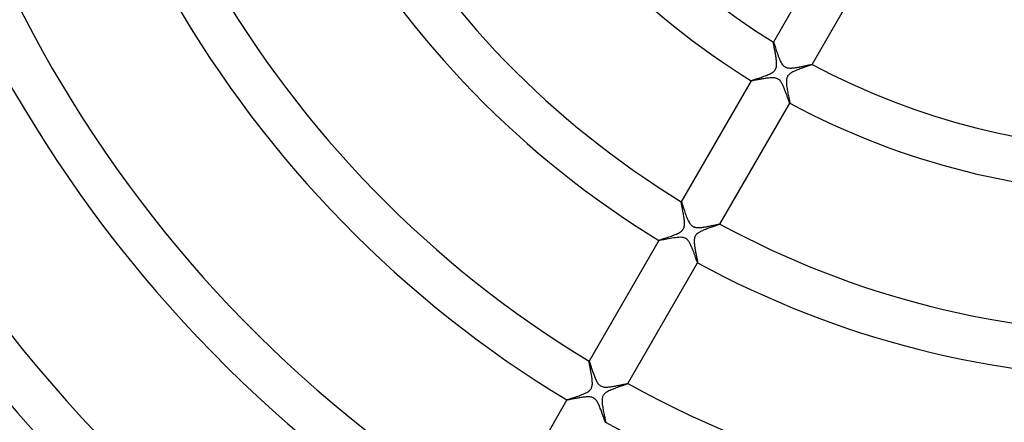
# Model space of a CAD drawing. Header units: millimetres. Extents: x -310 to 310, y -273 to 273.
# Tile 44 of 84: x -101 to -13, y -88 to -52. Entities that reach past the tile are written whole.
import ezdxf

# ---------------------------------------------------------------- set-up
doc = ezdxf.new("R2010")
doc.units = ezdxf.units.MM
doc.layers.add('HIDDEN', color=7, linetype='Continuous')
doc.layers.add('THICK', color=7, linetype='Continuous')

msp = doc.modelspace()

# ---------------------------------------------------------------- linework, layer by layer
at = {"layer": 'HIDDEN'}
for p, q in [((-33.719, -54.41), (-33.718, -54.401)), ((-33.719, -54.427), (-33.719, -54.41)), ((-33.717, -54.452), (-33.719, -54.427)), ((-33.716, -54.399), (-33.718, -54.401)), ((-33.718, -54.401), (-33.717, -54.4)), ((-33.717, -54.4), (-33.716, -54.399)), ((-33.717, -54.4), (-33.717, -54.4)), ((-33.712, -54.485), (-33.717, -54.452)), ((-33.716, -54.399), (-33.716, -54.399)), ((-33.716, -54.399), (-33.715, -54.4)), ((-33.715, -54.4), (-33.714, -54.4)), ((-33.706, -54.525), (-33.712, -54.485)), ((-33.699, -54.572), (-33.706, -54.525)), ((-33.69, -54.625), (-33.699, -54.572)), ((-33.679, -54.684), (-33.69, -54.625)), ((-33.667, -54.748), (-33.679, -54.684)), ((-33.655, -54.817), (-33.667, -54.748)), ((-33.641, -54.89), (-33.655, -54.817)), ((-33.626, -54.968), (-33.641, -54.89)), ((-33.611, -55.048), (-33.626, -54.968)), ((-33.595, -55.133), (-33.611, -55.048)), ((-33.579, -55.22), (-33.595, -55.133)), ((-33.563, -55.31), (-33.579, -55.22)), ((-33.547, -55.402), (-33.563, -55.31)), ((-33.53, -55.495), (-33.547, -55.402)), ((-33.515, -55.588), (-33.53, -55.495)), ((-33.5, -55.682), (-33.515, -55.588)), ((-33.485, -55.774), (-33.5, -55.682)), ((-33.473, -55.865), (-33.485, -55.774)), ((-33.461, -55.954), (-33.473, -55.865)), ((-33.451, -56.042), (-33.461, -55.954)), ((-33.444, -56.126), (-33.451, -56.042)), ((-33.438, -56.208), (-33.444, -56.126)), ((-33.434, -56.288), (-33.438, -56.208)), ((-33.436, -56.451), (-33.433, -56.369)), ((-33.433, -56.369), (-33.434, -56.288)), ((-30.284, -56.419), (-30.317, -56.433)), ((-30.263, -56.408), (-30.284, -56.419)), ((-30.254, -56.401), (-30.263, -56.408)), ((-30.255, -56.397), (-30.254, -56.398)), ((-30.254, -56.398), (-30.253, -56.398)), ((-30.254, -56.401), (-30.252, -56.399)), ((-30.253, -56.4), (-30.254, -56.401)), ((-30.253, -56.398), (-30.253, -56.399)), ((-30.253, -56.399), (-30.253, -56.399)), ((-30.253, -56.399), (-30.253, -56.4)), ((-34.18, -57.31), (-34.096, -57.273)), ((-34.096, -57.273), (-34.015, -57.233)), ((-34.015, -57.233), (-33.935, -57.192)), ((-33.935, -57.192), (-33.859, -57.147)), ((-33.859, -57.147), (-33.786, -57.099)), ((-33.786, -57.099), (-33.718, -57.048)), ((-33.718, -57.048), (-33.658, -56.994)), ((-33.658, -56.994), (-33.607, -56.939)), ((-33.607, -56.939), (-33.563, -56.882)), ((-33.563, -56.882), (-33.528, -56.822)), ((-33.528, -56.822), (-33.498, -56.758)), ((-33.498, -56.758), (-33.474, -56.688)), ((-33.474, -56.688), (-33.456, -56.613)), ((-33.456, -56.613), (-33.443, -56.533)), ((-33.443, -56.533), (-33.436, -56.451)), ((-32.289, -57.27), (-32.34, -57.316)), ((-32.228, -57.222), (-32.289, -57.27)), ((-32.156, -57.173), (-32.228, -57.222)), ((-32.072, -57.122), (-32.156, -57.173)), ((-31.981, -57.073), (-32.072, -57.122)), ((-31.884, -57.026), (-31.981, -57.073)), ((-31.782, -56.979), (-31.884, -57.026)), ((-31.676, -56.933), (-31.782, -56.979)), ((-31.566, -56.889), (-31.676, -56.933)), ((-31.454, -56.845), (-31.566, -56.889)), ((-31.341, -56.803), (-31.454, -56.845)), ((-31.228, -56.761), (-31.341, -56.803)), ((-31.118, -56.721), (-31.228, -56.761)), ((-31.011, -56.683), (-31.118, -56.721)), ((-30.908, -56.646), (-31.011, -56.683)), ((-30.809, -56.612), (-30.908, -56.646)), ((-30.717, -56.579), (-30.809, -56.612)), ((-30.63, -56.549), (-30.717, -56.579)), ((-30.55, -56.521), (-30.63, -56.549)), ((-30.478, -56.495), (-30.55, -56.521)), ((-30.415, -56.471), (-30.478, -56.495)), ((-30.361, -56.451), (-30.415, -56.471)), ((-30.317, -56.433), (-30.361, -56.451)), ((-35.716, -57.862), (-35.717, -57.864)), ((-35.716, -57.864), (-35.717, -57.863)), ((-35.717, -57.863), (-35.716, -57.863)), ((-35.716, -57.862), (-35.709, -57.856)), ((-35.716, -57.863), (-35.716, -57.862)), ((-35.716, -57.865), (-35.716, -57.864)), ((-35.715, -57.866), (-35.716, -57.865)), ((-35.716, -57.865), (-35.716, -57.865)), ((-35.709, -57.856), (-35.692, -57.847)), ((-35.692, -57.847), (-35.666, -57.836)), ((-35.666, -57.836), (-35.632, -57.823)), ((-35.632, -57.823), (-35.589, -57.808)), ((-35.589, -57.808), (-35.539, -57.79)), ((-35.539, -57.79), (-35.482, -57.771)), ((-35.482, -57.771), (-35.418, -57.75)), ((-35.418, -57.75), (-35.348, -57.727)), ((-35.348, -57.727), (-35.272, -57.702)), ((-35.272, -57.702), (-35.191, -57.676)), ((-35.191, -57.676), (-35.106, -57.648)), ((-35.106, -57.648), (-35.017, -57.618)), ((-35.017, -57.618), (-34.925, -57.588)), ((-34.925, -57.588), (-34.83, -57.556)), ((-34.83, -57.556), (-34.735, -57.523)), ((-34.735, -57.523), (-34.639, -57.489)), ((-34.639, -57.489), (-34.544, -57.455)), ((-34.544, -57.455), (-34.45, -57.42)), ((-34.45, -57.42), (-34.357, -57.384)), ((-34.357, -57.384), (-34.267, -57.348)), ((-34.267, -57.348), (-34.18, -57.31)), ((-32.561, -57.884), (-32.562, -57.984)), ((-32.562, -57.984), (-32.557, -58.088)), ((-32.555, -57.794), (-32.561, -57.884)), ((-32.557, -58.088), (-32.549, -58.197)), ((-32.545, -57.716), (-32.555, -57.794)), ((-32.531, -57.65), (-32.545, -57.716)), ((-32.514, -57.594), (-32.531, -57.65)), ((-32.495, -57.543), (-32.514, -57.594)), ((-32.472, -57.494), (-32.495, -57.543)), ((-32.446, -57.448), (-32.472, -57.494)), ((-32.416, -57.403), (-32.446, -57.448)), ((-32.381, -57.36), (-32.416, -57.403)), ((-32.34, -57.316), (-32.381, -57.36)), ((-32.549, -58.197), (-32.536, -58.309)), ((-32.536, -58.309), (-32.521, -58.423)), ((-32.521, -58.423), (-32.503, -58.54)), ((-32.503, -58.54), (-32.483, -58.656)), ((-32.483, -58.656), (-32.462, -58.773)), ((-32.462, -58.773), (-32.44, -58.889)), ((-32.44, -58.889), (-32.417, -59.003)), ((-32.417, -59.003), (-32.395, -59.114)), ((-32.395, -59.114), (-32.372, -59.222)), ((-32.372, -59.222), (-32.351, -59.325)), ((-32.351, -59.325), (-32.33, -59.422)), ((-32.33, -59.422), (-32.311, -59.512)), ((-32.311, -59.512), (-32.294, -59.594)), ((-32.294, -59.594), (-32.28, -59.667)), ((-32.28, -59.667), (-32.267, -59.73)), ((-32.267, -59.73), (-32.258, -59.782)), ((-32.258, -59.782), (-32.253, -59.822)), ((-32.254, -59.863), (-32.255, -59.863)), ((-32.255, -59.863), (-32.255, -59.863)), ((-32.253, -59.863), (-32.254, -59.863)), ((-32.253, -59.822), (-32.25, -59.849)), ((-32.253, -59.864), (-32.252, -59.862)), ((-32.252, -59.863), (-32.253, -59.863)), ((-32.253, -59.863), (-32.253, -59.863)), ((-32.25, -59.849), (-32.252, -59.862)), ((-32.252, -59.862), (-32.252, -59.863)), ((-41.973, -68.705), (-41.971, -68.696)), ((-41.972, -68.723), (-41.973, -68.705)), ((-41.969, -68.75), (-41.972, -68.723)), ((-41.97, -68.694), (-41.971, -68.696)), ((-41.971, -68.696), (-41.97, -68.695)), ((-41.97, -68.695), (-41.969, -68.694)), ((-41.97, -68.695), (-41.97, -68.695)), ((-41.969, -68.694), (-41.969, -68.694)), ((-41.969, -68.694), (-41.968, -68.694)), ((-41.965, -68.785), (-41.969, -68.75)), ((-41.968, -68.694), (-41.967, -68.695)), ((-41.958, -68.828), (-41.965, -68.785)), ((-41.95, -68.879), (-41.958, -68.828)), ((-41.939, -68.936), (-41.95, -68.879)), ((-41.928, -68.999), (-41.939, -68.936)), ((-41.915, -69.069), (-41.928, -68.999)), ((-41.901, -69.143), (-41.915, -69.069)), ((-41.886, -69.223), (-41.901, -69.143)), ((-41.87, -69.307), (-41.886, -69.223)), ((-41.853, -69.395), (-41.87, -69.307)), ((-41.836, -69.487), (-41.853, -69.395)), ((-41.818, -69.582), (-41.836, -69.487)), ((-41.8, -69.68), (-41.818, -69.582)), ((-41.783, -69.78), (-41.8, -69.68)), ((-41.766, -69.881), (-41.783, -69.78)), ((-41.749, -69.982), (-41.766, -69.881)), ((-41.734, -70.082), (-41.749, -69.982)), ((-41.72, -70.181), (-41.734, -70.082)), ((-41.708, -70.277), (-41.72, -70.181)), ((-41.698, -70.372), (-41.708, -70.277)), ((-41.691, -70.463), (-41.698, -70.372)), ((-41.686, -70.551), (-41.691, -70.463)), ((-42.124, -71.446), (-42.037, -71.39)), ((-42.037, -71.39), (-41.959, -71.33)), ((-41.959, -71.33), (-41.892, -71.268)), ((-41.892, -71.268), (-41.837, -71.204)), ((-41.837, -71.204), (-41.792, -71.137)), ((-41.792, -71.137), (-41.756, -71.067)), ((-41.756, -71.067), (-41.728, -70.99)), ((-41.728, -70.99), (-41.707, -70.907)), ((-41.707, -70.907), (-41.693, -70.818)), ((-41.693, -70.818), (-41.686, -70.728)), ((-41.684, -70.639), (-41.686, -70.551)), ((-41.686, -70.728), (-41.684, -70.639)), ((-40.323, -71.413), (-40.399, -71.458)), ((-40.245, -71.371), (-40.323, -71.413)), ((-40.165, -71.331), (-40.245, -71.371)), ((-40.083, -71.292), (-40.165, -71.331)), ((-39.997, -71.254), (-40.083, -71.292)), ((-39.908, -71.217), (-39.997, -71.254)), ((-39.816, -71.18), (-39.908, -71.217)), ((-39.722, -71.143), (-39.816, -71.18)), ((-39.627, -71.107), (-39.722, -71.143)), ((-39.531, -71.072), (-39.627, -71.107)), ((-39.435, -71.037), (-39.531, -71.072)), ((-39.339, -71.003), (-39.435, -71.037)), ((-39.245, -70.969), (-39.339, -71.003)), ((-39.153, -70.937), (-39.245, -70.969)), ((-39.065, -70.906), (-39.153, -70.937)), ((-38.981, -70.877), (-39.065, -70.906)), ((-38.902, -70.849), (-38.981, -70.877)), ((-38.829, -70.823), (-38.902, -70.849)), ((-38.761, -70.799), (-38.829, -70.823)), ((-38.699, -70.777), (-38.761, -70.799)), ((-38.645, -70.757), (-38.699, -70.777)), ((-38.599, -70.74), (-38.645, -70.757)), ((-38.562, -70.725), (-38.599, -70.74)), ((-38.533, -70.712), (-38.562, -70.725)), ((-38.515, -70.702), (-38.533, -70.712)), ((-38.507, -70.696), (-38.515, -70.702)), ((-38.508, -70.692), (-38.507, -70.693)), ((-38.507, -70.693), (-38.507, -70.693)), ((-38.507, -70.693), (-38.506, -70.694)), ((-38.507, -70.696), (-38.506, -70.694)), ((-38.506, -70.695), (-38.507, -70.696)), ((-38.506, -70.694), (-38.506, -70.694)), ((-38.506, -70.694), (-38.506, -70.695)), ((-43.969, -72.156), (-43.97, -72.159)), ((-43.969, -72.156), (-43.958, -72.148)), ((-43.969, -72.157), (-43.969, -72.156)), ((-43.969, -72.158), (-43.969, -72.157)), ((-43.969, -72.159), (-43.969, -72.158)), ((-43.969, -72.158), (-43.969, -72.158)), ((-43.968, -72.16), (-43.969, -72.159)), ((-43.969, -72.159), (-43.969, -72.159)), ((-43.958, -72.148), (-43.932, -72.136)), ((-43.932, -72.136), (-43.892, -72.12)), ((-43.892, -72.12), (-43.84, -72.101)), ((-43.84, -72.101), (-43.775, -72.079)), ((-43.775, -72.079), (-43.7, -72.053)), ((-43.7, -72.053), (-43.615, -72.025)), ((-43.615, -72.025), (-43.522, -71.994)), ((-43.522, -71.994), (-43.422, -71.961)), ((-43.422, -71.961), (-43.315, -71.926)), ((-43.315, -71.926), (-43.203, -71.889)), ((-43.203, -71.889), (-43.088, -71.85)), ((-43.088, -71.85), (-42.972, -71.809)), ((-42.972, -71.809), (-42.855, -71.768)), ((-42.855, -71.768), (-42.74, -71.726)), ((-42.74, -71.726), (-42.627, -71.682)), ((-42.627, -71.682), (-42.518, -71.638)), ((-42.518, -71.638), (-42.413, -71.593)), ((-42.413, -71.593), (-42.313, -71.547)), ((-42.313, -71.547), (-42.216, -71.498)), ((-42.216, -71.498), (-42.124, -71.446)), ((-40.811, -72.164), (-40.813, -72.248)), ((-40.813, -72.248), (-40.81, -72.33)), ((-40.805, -72.08), (-40.811, -72.164)), ((-40.793, -71.998), (-40.805, -72.08)), ((-40.776, -71.921), (-40.793, -71.998)), ((-40.753, -71.851), (-40.776, -71.921)), ((-40.724, -71.786), (-40.753, -71.851)), ((-40.689, -71.726), (-40.724, -71.786)), ((-40.646, -71.668), (-40.689, -71.726)), ((-40.596, -71.612), (-40.646, -71.668)), ((-40.537, -71.558), (-40.596, -71.612)), ((-40.47, -71.506), (-40.537, -71.558)), ((-40.399, -71.458), (-40.47, -71.506)), ((-40.81, -72.33), (-40.806, -72.411)), ((-40.806, -72.411), (-40.799, -72.493)), ((-40.799, -72.493), (-40.789, -72.579)), ((-40.789, -72.579), (-40.778, -72.666)), ((-40.778, -72.666), (-40.766, -72.755)), ((-40.766, -72.755), (-40.751, -72.845)), ((-40.751, -72.845), (-40.736, -72.937)), ((-40.736, -72.937), (-40.72, -73.028)), ((-40.72, -73.028), (-40.703, -73.12)), ((-40.703, -73.12), (-40.685, -73.211)), ((-40.685, -73.211), (-40.668, -73.3)), ((-40.668, -73.3), (-40.65, -73.387)), ((-40.65, -73.387), (-40.633, -73.471)), ((-40.633, -73.471), (-40.616, -73.552)), ((-40.616, -73.552), (-40.6, -73.629)), ((-40.6, -73.629), (-40.585, -73.702)), ((-40.585, -73.702), (-40.571, -73.771)), ((-40.571, -73.771), (-40.557, -73.836)), ((-40.557, -73.836), (-40.545, -73.896)), ((-40.545, -73.896), (-40.534, -73.951)), ((-40.534, -73.951), (-40.525, -74)), ((-40.525, -74), (-40.517, -74.043)), ((-40.517, -74.043), (-40.511, -74.08)), ((-40.511, -74.08), (-40.506, -74.11)), ((-40.508, -74.158), (-40.508, -74.157)), ((-40.507, -74.158), (-40.508, -74.158)), ((-40.506, -74.158), (-40.507, -74.158)), ((-40.506, -74.11), (-40.504, -74.133)), ((-40.506, -74.159), (-40.505, -74.156)), ((-40.505, -74.157), (-40.506, -74.158)), ((-40.506, -74.158), (-40.506, -74.158)), ((-40.503, -74.148), (-40.505, -74.156)), ((-40.505, -74.156), (-40.505, -74.157)), ((-40.504, -74.133), (-40.503, -74.148)), ((-50.225, -83.001), (-50.223, -82.989)), ((-50.223, -83.025), (-50.225, -83.001)), ((-50.222, -82.987), (-50.223, -82.989)), ((-50.223, -82.989), (-50.223, -82.988)), ((-50.223, -82.988), (-50.222, -82.988)), ((-50.219, -83.061), (-50.223, -83.025)), ((-50.222, -82.988), (-50.222, -82.987)), ((-50.222, -82.987), (-50.221, -82.987)), ((-50.221, -82.987), (-50.22, -82.988)), ((-50.22, -82.988), (-50.22, -82.988)), ((-50.212, -83.107), (-50.219, -83.061)), ((-50.203, -83.164), (-50.212, -83.107)), ((-50.191, -83.23), (-50.203, -83.164)), ((-50.177, -83.305), (-50.191, -83.23)), ((-50.162, -83.386), (-50.177, -83.305)), ((-50.145, -83.474), (-50.162, -83.386)), ((-50.127, -83.569), (-50.145, -83.474)), ((-50.108, -83.667), (-50.127, -83.569)), ((-50.088, -83.77), (-50.108, -83.667)), ((-50.069, -83.875), (-50.088, -83.77)), ((-50.049, -83.982), (-50.069, -83.875)), ((-50.03, -84.09), (-50.049, -83.982)), ((-50.012, -84.199), (-50.03, -84.09)), ((-49.994, -84.308), (-50.012, -84.199)), ((-49.978, -84.416), (-49.994, -84.308)), ((-49.964, -84.523), (-49.978, -84.416)), ((-49.952, -84.627), (-49.964, -84.523)), ((-49.943, -84.73), (-49.952, -84.627)), ((-50.149, -85.565), (-50.111, -85.523)), ((-50.111, -85.523), (-50.079, -85.482)), ((-50.079, -85.482), (-50.05, -85.439)), ((-50.05, -85.439), (-50.024, -85.394)), ((-50.024, -85.394), (-50.002, -85.346)), ((-50.002, -85.346), (-49.983, -85.296)), ((-49.983, -85.296), (-49.967, -85.24)), ((-49.967, -85.24), (-49.953, -85.175)), ((-49.953, -85.175), (-49.942, -85.101)), ((-49.937, -84.829), (-49.943, -84.73)), ((-49.942, -85.101), (-49.936, -85.016)), ((-49.934, -84.925), (-49.937, -84.829)), ((-49.936, -85.016), (-49.934, -84.925)), ((-48.135, -85.498), (-48.245, -85.543)), ((-48.023, -85.453), (-48.135, -85.498)), ((-47.91, -85.41), (-48.023, -85.453)), ((-47.797, -85.368), (-47.91, -85.41)), ((-47.684, -85.327), (-47.797, -85.368)), ((-47.573, -85.288), (-47.684, -85.327)), ((-47.465, -85.25), (-47.573, -85.288)), ((-47.36, -85.213), (-47.465, -85.25)), ((-47.26, -85.179), (-47.36, -85.213)), ((-47.167, -85.146), (-47.26, -85.179)), ((-47.081, -85.116), (-47.167, -85.146)), ((-47.003, -85.088), (-47.081, -85.116)), ((-46.934, -85.064), (-47.003, -85.088)), ((-46.875, -85.042), (-46.934, -85.064)), ((-46.828, -85.023), (-46.875, -85.042)), ((-46.792, -85.008), (-46.828, -85.023)), ((-46.769, -84.997), (-46.792, -85.008)), ((-46.759, -84.989), (-46.769, -84.997)), ((-46.76, -84.985), (-46.759, -84.986)), ((-46.759, -84.986), (-46.759, -84.986)), ((-46.759, -84.986), (-46.758, -84.987)), ((-46.758, -84.987), (-46.759, -84.988)), ((-46.759, -84.989), (-46.758, -84.987)), ((-46.759, -84.988), (-46.759, -84.989)), ((-46.758, -84.987), (-46.758, -84.987)), ((-52.149, -86.415), (-52.099, -86.396)), ((-52.099, -86.396), (-52.038, -86.375)), ((-52.038, -86.375), (-51.966, -86.35)), ((-51.966, -86.35), (-51.884, -86.323)), ((-51.884, -86.323), (-51.794, -86.293)), ((-51.794, -86.293), (-51.696, -86.261)), ((-51.696, -86.261), (-51.592, -86.226)), ((-51.592, -86.226), (-51.481, -86.189)), ((-51.481, -86.189), (-51.366, -86.15)), ((-51.366, -86.15), (-51.246, -86.109)), ((-51.246, -86.109), (-51.123, -86.065)), ((-51.123, -86.065), (-50.998, -86.019)), ((-50.998, -86.019), (-50.875, -85.972)), ((-50.875, -85.972), (-50.755, -85.923)), ((-50.755, -85.923), (-50.64, -85.873)), ((-50.64, -85.873), (-50.531, -85.821)), ((-50.531, -85.821), (-50.429, -85.768)), ((-50.429, -85.768), (-50.337, -85.713)), ((-50.337, -85.713), (-50.26, -85.66)), ((-50.26, -85.66), (-50.198, -85.611)), ((-50.198, -85.611), (-50.149, -85.565)), ((-49.055, -86.37), (-49.062, -86.459)), ((-49.044, -86.293), (-49.055, -86.37)), ((-49.03, -86.225), (-49.044, -86.293)), ((-49.012, -86.166), (-49.03, -86.225)), ((-48.992, -86.113), (-49.012, -86.166)), ((-48.967, -86.063), (-48.992, -86.113)), ((-48.939, -86.016), (-48.967, -86.063)), ((-48.907, -85.971), (-48.939, -86.016)), ((-48.871, -85.929), (-48.907, -85.971)), ((-48.829, -85.885), (-48.871, -85.929)), ((-48.776, -85.839), (-48.829, -85.885)), ((-48.713, -85.791), (-48.776, -85.839)), ((-48.636, -85.74), (-48.713, -85.791)), ((-48.548, -85.688), (-48.636, -85.74)), ((-48.452, -85.639), (-48.548, -85.688)), ((-48.351, -85.59), (-48.452, -85.639)), ((-48.245, -85.543), (-48.351, -85.59)), ((-52.221, -86.449), (-52.222, -86.451)), ((-52.221, -86.449), (-52.21, -86.441)), ((-52.221, -86.45), (-52.221, -86.449)), ((-52.221, -86.451), (-52.221, -86.45)), ((-52.221, -86.452), (-52.221, -86.451)), ((-52.221, -86.451), (-52.221, -86.451)), ((-52.22, -86.453), (-52.221, -86.452)), ((-52.221, -86.452), (-52.221, -86.452)), ((-52.21, -86.441), (-52.186, -86.43)), ((-52.186, -86.43), (-52.149, -86.415)), ((-49.062, -86.459), (-49.063, -86.554)), ((-49.063, -86.554), (-49.059, -86.654)), ((-49.059, -86.654), (-49.052, -86.756)), ((-49.052, -86.756), (-49.041, -86.862)), ((-49.041, -86.862), (-49.027, -86.97)), ((-49.027, -86.97), (-49.011, -87.079)), ((-49.011, -87.079), (-48.993, -87.19)), ((-48.993, -87.19), (-48.974, -87.302)), ((-48.974, -87.302), (-48.953, -87.413)), ((-48.953, -87.413), (-48.932, -87.524)), ((-48.932, -87.524), (-48.911, -87.633)), ((-48.911, -87.633), (-48.889, -87.739)), ((-48.889, -87.739), (-48.868, -87.842)), ((-48.868, -87.842), (-48.847, -87.941)), ((-48.847, -87.941), (-48.828, -88.033)), ((-48.828, -88.033), (-48.811, -88.118)), ((-48.811, -88.118), (-48.795, -88.196)), ((-48.795, -88.196), (-48.782, -88.265)), ((-48.782, -88.265), (-48.771, -88.324)), ((-48.771, -88.324), (-48.762, -88.373)), ((-48.762, -88.373), (-48.757, -88.411)), ((-48.76, -88.451), (-48.76, -88.45)), ((-48.759, -88.451), (-48.76, -88.451)), ((-48.758, -88.451), (-48.759, -88.451)), ((-48.758, -88.451), (-48.757, -88.449)), ((-48.757, -88.45), (-48.758, -88.45)), ((-48.758, -88.45), (-48.758, -88.451)), ((-48.757, -88.411), (-48.755, -88.437)), ((-48.755, -88.437), (-48.757, -88.449)), ((-48.757, -88.449), (-48.757, -88.45))]:
    msp.add_line(p, q, dxfattribs=at)
at = {"layer": 'THICK'}
for p, q in [((-27.463, -43.567), (-33.716, -54.399)), ((-30.252, -56.399), (-23.999, -45.567)), ((-33.714, -54.4), (-33.705, -54.413)), ((-33.705, -54.413), (-33.692, -54.442)), ((-33.692, -54.442), (-33.675, -54.487)), ((-33.675, -54.487), (-33.654, -54.547)), ((-33.654, -54.547), (-33.629, -54.621)), ((-33.629, -54.621), (-33.601, -54.706)), ((-33.601, -54.706), (-33.57, -54.803)), ((-33.57, -54.803), (-33.536, -54.908)), ((-33.536, -54.908), (-33.499, -55.022)), ((-33.499, -55.022), (-33.46, -55.141)), ((-33.46, -55.141), (-33.419, -55.265)), ((-33.419, -55.265), (-33.376, -55.391)), ((-33.376, -55.391), (-33.332, -55.519)), ((-33.332, -55.519), (-33.285, -55.647)), ((-33.285, -55.647), (-33.237, -55.773)), ((-33.237, -55.773), (-33.188, -55.897)), ((-33.188, -55.897), (-33.136, -56.017)), ((-33.136, -56.017), (-33.082, -56.132)), ((-33.082, -56.132), (-33.026, -56.239)), ((-33.026, -56.239), (-32.966, -56.337)), ((-32.966, -56.337), (-32.907, -56.42)), ((-32.907, -56.42), (-32.85, -56.486)), ((-30.5, -56.437), (-30.449, -56.426)), ((-30.449, -56.426), (-30.403, -56.417)), ((-30.403, -56.417), (-30.362, -56.409)), ((-30.362, -56.409), (-30.328, -56.403)), ((-30.328, -56.403), (-30.299, -56.399)), ((-30.299, -56.399), (-30.278, -56.397)), ((-30.278, -56.397), (-30.263, -56.396)), ((-30.263, -56.396), (-30.255, -56.397)), ((-32.85, -56.486), (-32.796, -56.539)), ((-32.796, -56.539), (-32.741, -56.583)), ((-32.741, -56.583), (-32.681, -56.621)), ((-32.681, -56.621), (-32.616, -56.653)), ((-32.616, -56.653), (-32.548, -56.677)), ((-32.548, -56.677), (-32.478, -56.696)), ((-32.478, -56.696), (-32.406, -56.708)), ((-32.406, -56.708), (-32.334, -56.716)), ((-32.334, -56.716), (-32.26, -56.72)), ((-32.26, -56.72), (-32.188, -56.72)), ((-32.188, -56.72), (-32.114, -56.718)), ((-32.114, -56.718), (-32.038, -56.714)), ((-32.038, -56.714), (-31.96, -56.707)), ((-31.96, -56.707), (-31.88, -56.698)), ((-31.88, -56.698), (-31.798, -56.688)), ((-31.798, -56.688), (-31.714, -56.676)), ((-31.714, -56.676), (-31.629, -56.663)), ((-31.629, -56.663), (-31.544, -56.649)), ((-31.544, -56.649), (-31.459, -56.634)), ((-31.459, -56.634), (-31.375, -56.618)), ((-31.375, -56.618), (-31.291, -56.602)), ((-31.291, -56.602), (-31.208, -56.586)), ((-31.208, -56.586), (-31.126, -56.569)), ((-31.126, -56.569), (-31.046, -56.553)), ((-31.046, -56.553), (-30.968, -56.536)), ((-30.968, -56.536), (-30.892, -56.52)), ((-30.892, -56.52), (-30.818, -56.504)), ((-30.818, -56.504), (-30.747, -56.489)), ((-30.747, -56.489), (-30.679, -56.475)), ((-30.679, -56.475), (-30.615, -56.461)), ((-30.615, -56.461), (-30.555, -56.448)), ((-30.555, -56.448), (-30.5, -56.437)), ((-35.717, -57.864), (-41.97, -68.694)), ((-35.703, -57.868), (-35.715, -57.866)), ((-35.679, -57.867), (-35.703, -57.868)), ((-35.642, -57.863), (-35.679, -57.867)), ((-35.595, -57.856), (-35.642, -57.863)), ((-35.538, -57.847), (-35.595, -57.856)), ((-35.471, -57.835), (-35.538, -57.847)), ((-35.395, -57.822), (-35.471, -57.835)), ((-35.311, -57.806), (-35.395, -57.822)), ((-35.221, -57.79), (-35.311, -57.806)), ((-35.125, -57.772), (-35.221, -57.79)), ((-35.023, -57.753), (-35.125, -57.772)), ((-34.917, -57.733), (-35.023, -57.753)), ((-34.807, -57.714), (-34.917, -57.733)), ((-34.697, -57.694), (-34.807, -57.714)), ((-34.585, -57.675), (-34.697, -57.694)), ((-34.474, -57.658), (-34.585, -57.675)), ((-34.365, -57.641), (-34.474, -57.658)), ((-34.256, -57.626), (-34.365, -57.641)), ((-34.151, -57.614), (-34.256, -57.626)), ((-34.049, -57.604), (-34.151, -57.614)), ((-33.949, -57.596), (-34.049, -57.604)), ((-33.852, -57.592), (-33.949, -57.596)), ((-33.758, -57.592), (-33.852, -57.592)), ((-33.668, -57.597), (-33.758, -57.592)), ((-33.58, -57.608), (-33.668, -57.597)), ((-33.493, -57.626), (-33.58, -57.608)), ((-33.408, -57.653), (-33.493, -57.626)), ((-33.328, -57.69), (-33.408, -57.653)), ((-33.254, -57.736), (-33.328, -57.69)), ((-33.188, -57.791), (-33.254, -57.736)), ((-33.128, -57.851), (-33.188, -57.791)), ((-33.076, -57.915), (-33.128, -57.851)), ((-33.03, -57.981), (-33.076, -57.915)), ((-32.989, -58.046), (-33.03, -57.981)), ((-32.953, -58.108), (-32.989, -58.046)), ((-32.918, -58.173), (-32.953, -58.108)), ((-32.885, -58.241), (-32.918, -58.173)), ((-32.851, -58.312), (-32.885, -58.241)), ((-32.818, -58.385), (-32.851, -58.312)), ((-32.786, -58.46), (-32.818, -58.385)), ((-32.754, -58.537), (-32.786, -58.46)), ((-32.723, -58.615), (-32.754, -58.537)), ((-32.692, -58.694), (-32.723, -58.615)), ((-32.662, -58.773), (-32.692, -58.694)), ((-32.632, -58.852), (-32.662, -58.773)), ((-32.604, -58.929), (-32.632, -58.852)), ((-32.576, -59.004), (-32.604, -58.929)), ((-32.55, -59.078), (-32.576, -59.004)), ((-38.506, -70.694), (-32.253, -59.864)), ((-32.524, -59.15), (-32.55, -59.078)), ((-32.499, -59.22), (-32.524, -59.15)), ((-32.476, -59.287), (-32.499, -59.22)), ((-32.453, -59.352), (-32.476, -59.287)), ((-32.431, -59.415), (-32.453, -59.352)), ((-32.41, -59.474), (-32.431, -59.415)), ((-32.39, -59.53), (-32.41, -59.474)), ((-32.371, -59.582), (-32.39, -59.53)), ((-32.353, -59.631), (-32.371, -59.582)), ((-32.337, -59.676), (-32.353, -59.631)), ((-32.321, -59.716), (-32.337, -59.676)), ((-32.308, -59.753), (-32.321, -59.716)), ((-32.295, -59.784), (-32.308, -59.753)), ((-32.284, -59.811), (-32.295, -59.784)), ((-32.275, -59.832), (-32.284, -59.811)), ((-32.267, -59.848), (-32.275, -59.832)), ((-32.26, -59.858), (-32.267, -59.848)), ((-32.255, -59.863), (-32.26, -59.858)), ((-41.967, -68.695), (-41.959, -68.707)), ((-41.959, -68.707), (-41.946, -68.735)), ((-41.946, -68.735), (-41.93, -68.777)), ((-41.93, -68.777), (-41.91, -68.833)), ((-41.91, -68.833), (-41.886, -68.902)), ((-41.886, -68.902), (-41.86, -68.981)), ((-41.86, -68.981), (-41.831, -69.07)), ((-41.831, -69.07), (-41.799, -69.168)), ((-41.799, -69.168), (-41.765, -69.273)), ((-41.765, -69.273), (-41.728, -69.383)), ((-41.728, -69.383), (-41.69, -69.498)), ((-41.69, -69.498), (-41.651, -69.615)), ((-41.651, -69.615), (-41.609, -69.735)), ((-41.609, -69.735), (-41.567, -69.855)), ((-41.567, -69.855), (-41.522, -69.975)), ((-41.522, -69.975), (-41.477, -70.093)), ((-41.477, -70.093), (-41.43, -70.208)), ((-41.43, -70.208), (-41.381, -70.319)), ((-41.381, -70.319), (-41.331, -70.424)), ((-41.331, -70.424), (-41.28, -70.522)), ((-41.28, -70.522), (-41.227, -70.61)), ((-41.227, -70.61), (-41.176, -70.684)), ((-41.176, -70.684), (-41.129, -70.744)), ((-41.129, -70.744), (-41.084, -70.792)), ((-41.084, -70.792), (-41.043, -70.831)), ((-41.043, -70.831), (-41.004, -70.863)), ((-41.004, -70.863), (-40.962, -70.892)), ((-40.962, -70.892), (-40.919, -70.917)), ((-40.919, -70.917), (-40.874, -70.939)), ((-40.874, -70.939), (-40.828, -70.957)), ((-40.828, -70.957), (-40.779, -70.973)), ((-40.779, -70.973), (-40.722, -70.987)), ((-40.722, -70.987), (-40.658, -70.998)), ((-40.658, -70.998), (-40.585, -71.006)), ((-40.585, -71.006), (-40.503, -71.01)), ((-40.503, -71.01), (-40.417, -71.01)), ((-40.417, -71.01), (-40.328, -71.006)), ((-40.328, -71.006), (-40.237, -70.999)), ((-40.237, -70.999), (-40.143, -70.99)), ((-40.143, -70.99), (-40.048, -70.978)), ((-40.048, -70.978), (-39.951, -70.964)), ((-39.951, -70.964), (-39.852, -70.949)), ((-39.852, -70.949), (-39.752, -70.932)), ((-39.752, -70.932), (-39.651, -70.914)), ((-39.651, -70.914), (-39.55, -70.895)), ((-39.55, -70.895), (-39.451, -70.875)), ((-39.451, -70.875), (-39.352, -70.856)), ((-39.352, -70.856), (-39.255, -70.836)), ((-39.255, -70.836), (-39.162, -70.816)), ((-39.162, -70.816), (-39.075, -70.798)), ((-39.075, -70.798), (-38.993, -70.781)), ((-38.993, -70.781), (-38.917, -70.765)), ((-38.917, -70.765), (-38.846, -70.75)), ((-38.846, -70.75), (-38.782, -70.737)), ((-38.782, -70.737), (-38.724, -70.725)), ((-38.724, -70.725), (-38.673, -70.715)), ((-38.673, -70.715), (-38.627, -70.706)), ((-38.627, -70.706), (-38.589, -70.699)), ((-38.589, -70.699), (-38.557, -70.694)), ((-38.557, -70.694), (-38.533, -70.692)), ((-38.533, -70.692), (-38.516, -70.691)), ((-38.516, -70.691), (-38.508, -70.692)), ((-43.97, -72.159), (-50.222, -82.987)), ((-43.948, -72.162), (-43.968, -72.16)), ((-43.906, -72.158), (-43.948, -72.162)), ((-43.842, -72.149), (-43.906, -72.158)), ((-43.759, -72.135), (-43.842, -72.149)), ((-43.658, -72.117), (-43.759, -72.135)), ((-43.541, -72.095), (-43.658, -72.117)), ((-43.411, -72.071), (-43.541, -72.095)), ((-43.27, -72.044), (-43.411, -72.071)), ((-43.119, -72.016), (-43.27, -72.044)), ((-42.963, -71.988), (-43.119, -72.016)), ((-42.805, -71.961), (-42.963, -71.988)), ((-42.648, -71.936), (-42.805, -71.961)), ((-42.494, -71.915), (-42.648, -71.936)), ((-42.345, -71.898), (-42.494, -71.915)), ((-42.202, -71.886), (-42.345, -71.898)), ((-42.063, -71.882), (-42.202, -71.886)), ((-41.931, -71.886), (-42.063, -71.882)), ((-41.814, -71.9), (-41.931, -71.886)), ((-41.717, -71.923), (-41.814, -71.9)), ((-41.635, -71.952), (-41.717, -71.923)), ((-41.559, -71.99), (-41.635, -71.952)), ((-41.487, -72.038), (-41.559, -71.99)), ((-41.422, -72.095), (-41.487, -72.038)), ((-41.363, -72.158), (-41.422, -72.095)), ((-41.312, -72.224), (-41.363, -72.158)), ((-41.266, -72.291), (-41.312, -72.224)), ((-41.227, -72.356), (-41.266, -72.291)), ((-41.193, -72.417), (-41.227, -72.356)), ((-41.163, -72.474), (-41.193, -72.417)), ((-41.133, -72.535), (-41.163, -72.474)), ((-41.104, -72.597), (-41.133, -72.535)), ((-41.075, -72.661), (-41.104, -72.597)), ((-41.046, -72.727), (-41.075, -72.661)), ((-41.018, -72.795), (-41.046, -72.727)), ((-40.99, -72.864), (-41.018, -72.795)), ((-40.963, -72.934), (-40.99, -72.864)), ((-40.935, -73.005), (-40.963, -72.934)), ((-40.909, -73.075), (-40.935, -73.005)), ((-40.883, -73.145), (-40.909, -73.075)), ((-40.857, -73.214), (-40.883, -73.145)), ((-40.832, -73.282), (-40.857, -73.214)), ((-40.808, -73.349), (-40.832, -73.282)), ((-40.785, -73.415), (-40.808, -73.349)), ((-40.763, -73.479), (-40.785, -73.415)), ((-40.741, -73.541), (-40.763, -73.479)), ((-40.72, -73.601), (-40.741, -73.541)), ((-40.699, -73.659), (-40.72, -73.601)), ((-40.68, -73.715), (-40.699, -73.659)), ((-40.661, -73.769), (-40.68, -73.715)), ((-40.643, -73.82), (-40.661, -73.769)), ((-40.626, -73.868), (-40.643, -73.82)), ((-40.609, -73.914), (-40.626, -73.868)), ((-40.594, -73.956), (-40.609, -73.914)), ((-40.58, -73.994), (-40.594, -73.956)), ((-40.567, -74.03), (-40.58, -73.994)), ((-40.555, -74.061), (-40.567, -74.03)), ((-40.544, -74.088), (-40.555, -74.061)), ((-46.758, -84.987), (-40.506, -74.159)), ((-40.534, -74.111), (-40.544, -74.088)), ((-40.526, -74.13), (-40.534, -74.111)), ((-40.519, -74.144), (-40.526, -74.13)), ((-40.513, -74.153), (-40.519, -74.144)), ((-40.508, -74.157), (-40.513, -74.153)), ((-50.22, -82.988), (-50.214, -82.995)), ((-50.214, -82.995), (-50.206, -83.01)), ((-50.206, -83.01), (-50.196, -83.032)), ((-50.196, -83.032), (-50.184, -83.063)), ((-50.184, -83.063), (-50.17, -83.101)), ((-50.17, -83.101), (-50.155, -83.146)), ((-50.155, -83.146), (-50.137, -83.197)), ((-50.137, -83.197), (-50.118, -83.254)), ((-50.118, -83.254), (-50.097, -83.316)), ((-50.097, -83.316), (-50.075, -83.384)), ((-50.075, -83.384), (-50.051, -83.456)), ((-50.051, -83.456), (-50.026, -83.532)), ((-50.026, -83.532), (-50, -83.612)), ((-50, -83.612), (-49.972, -83.696)), ((-49.972, -83.696), (-49.943, -83.782)), ((-49.943, -83.782), (-49.913, -83.872)), ((-49.913, -83.872), (-49.882, -83.963)), ((-49.882, -83.963), (-49.849, -84.056)), ((-49.849, -84.056), (-49.816, -84.148)), ((-49.816, -84.148), (-49.782, -84.239)), ((-49.782, -84.239), (-49.748, -84.33)), ((-49.748, -84.33), (-49.713, -84.418)), ((-49.713, -84.418), (-49.677, -84.504)), ((-49.677, -84.504), (-49.641, -84.587)), ((-49.641, -84.587), (-49.604, -84.668)), ((-49.604, -84.668), (-49.565, -84.747)), ((-49.565, -84.747), (-49.524, -84.822)), ((-49.524, -84.822), (-49.48, -84.895)), ((-49.48, -84.895), (-49.434, -84.962)), ((-49.434, -84.962), (-49.385, -85.026)), ((-49.385, -85.026), (-49.331, -85.085)), ((-49.331, -85.085), (-49.271, -85.139)), ((-49.271, -85.139), (-49.204, -85.186)), ((-49.204, -85.186), (-49.13, -85.225)), ((-49.13, -85.225), (-49.051, -85.255)), ((-49.051, -85.255), (-48.969, -85.277)), ((-48.969, -85.277), (-48.885, -85.29)), ((-48.885, -85.29), (-48.8, -85.298)), ((-48.8, -85.298), (-48.714, -85.3)), ((-48.714, -85.3), (-48.628, -85.298)), ((-48.628, -85.298), (-48.542, -85.294)), ((-48.542, -85.294), (-48.458, -85.286)), ((-48.458, -85.286), (-48.37, -85.277)), ((-48.37, -85.277), (-48.28, -85.266)), ((-48.28, -85.266), (-48.188, -85.253)), ((-48.188, -85.253), (-48.094, -85.238)), ((-48.094, -85.238), (-47.999, -85.222)), ((-47.999, -85.222), (-47.903, -85.205)), ((-47.903, -85.205), (-47.807, -85.187)), ((-47.807, -85.187), (-47.712, -85.168)), ((-47.712, -85.168), (-47.618, -85.15)), ((-47.618, -85.15), (-47.527, -85.131)), ((-47.527, -85.131), (-47.439, -85.113)), ((-47.439, -85.113), (-47.355, -85.096)), ((-47.355, -85.096), (-47.274, -85.079)), ((-47.274, -85.079), (-47.197, -85.063)), ((-47.197, -85.063), (-47.125, -85.048)), ((-47.125, -85.048), (-47.058, -85.034)), ((-47.058, -85.034), (-46.996, -85.021)), ((-46.996, -85.021), (-46.94, -85.01)), ((-46.94, -85.01), (-46.891, -85.001)), ((-46.891, -85.001), (-46.849, -84.993)), ((-46.849, -84.993), (-46.814, -84.988)), ((-46.814, -84.988), (-46.787, -84.985)), ((-46.787, -84.985), (-46.769, -84.984)), ((-46.769, -84.984), (-46.76, -84.985)), ((-51.883, -86.404), (-51.945, -86.415)), ((-51.815, -86.391), (-51.883, -86.404)), ((-51.744, -86.378), (-51.815, -86.391)), ((-51.668, -86.363), (-51.744, -86.378)), ((-51.588, -86.348), (-51.668, -86.363)), ((-51.505, -86.332), (-51.588, -86.348)), ((-51.42, -86.316), (-51.505, -86.332)), ((-51.331, -86.3), (-51.42, -86.316)), ((-51.24, -86.283), (-51.331, -86.3)), ((-51.147, -86.267), (-51.24, -86.283)), ((-51.052, -86.251), (-51.147, -86.267)), ((-50.956, -86.236), (-51.052, -86.251)), ((-50.859, -86.221), (-50.956, -86.236)), ((-50.764, -86.208), (-50.859, -86.221)), ((-50.67, -86.196), (-50.764, -86.208)), ((-50.578, -86.186), (-50.67, -86.196)), ((-50.489, -86.178), (-50.578, -86.186)), ((-50.403, -86.173), (-50.489, -86.178)), ((-50.319, -86.171), (-50.403, -86.173)), ((-50.236, -86.172), (-50.319, -86.171)), ((-50.152, -86.178), (-50.236, -86.172)), ((-50.069, -86.189), (-50.152, -86.178)), ((-49.988, -86.206), (-50.069, -86.189)), ((-49.909, -86.231), (-49.988, -86.206)), ((-49.834, -86.265), (-49.909, -86.231)), ((-49.765, -86.307), (-49.834, -86.265)), ((-49.703, -86.356), (-49.765, -86.307)), ((-49.647, -86.41), (-49.703, -86.356)), ((-52.222, -86.451), (-58.473, -97.279)), ((-52.211, -86.455), (-52.22, -86.453)), ((-52.195, -86.454), (-52.211, -86.455)), ((-52.17, -86.452), (-52.195, -86.454)), ((-52.138, -86.448), (-52.17, -86.452)), ((-52.099, -86.442), (-52.138, -86.448)), ((-52.054, -86.435), (-52.099, -86.442)), ((-52.002, -86.426), (-52.054, -86.435)), ((-51.945, -86.415), (-52.002, -86.426)), ((-49.595, -86.47), (-49.647, -86.41)), ((-49.546, -86.536), (-49.595, -86.47)), ((-49.501, -86.606), (-49.546, -86.536)), ((-49.457, -86.681), (-49.501, -86.606)), ((-49.416, -86.758), (-49.457, -86.681)), ((-49.376, -86.84), (-49.416, -86.758)), ((-49.336, -86.926), (-49.376, -86.84)), ((-49.297, -87.015), (-49.336, -86.926)), ((-49.26, -87.107), (-49.297, -87.015)), ((-49.222, -87.201), (-49.26, -87.107)), ((-49.186, -87.296), (-49.222, -87.201)), ((-49.15, -87.391), (-49.186, -87.296)), ((-49.116, -87.484), (-49.15, -87.391)), ((-49.083, -87.575), (-49.116, -87.484)), ((-49.051, -87.664), (-49.083, -87.575)), ((-49.021, -87.75), (-49.051, -87.664)), ((-48.991, -87.833), (-49.021, -87.75)), ((-48.964, -87.913), (-48.991, -87.833)), ((-48.937, -87.989), (-48.964, -87.913)), ((-48.912, -88.06), (-48.937, -87.989)), ((-48.889, -88.127), (-48.912, -88.06)), ((-48.867, -88.189), (-48.889, -88.127)), ((-48.847, -88.245), (-48.867, -88.189)), ((-48.828, -88.296), (-48.847, -88.245)), ((-48.812, -88.34), (-48.828, -88.296)), ((-48.797, -88.377), (-48.812, -88.34)), ((-48.785, -88.407), (-48.797, -88.377)), ((-48.774, -88.429), (-48.785, -88.407)), ((-48.766, -88.444), (-48.774, -88.429)), ((-48.76, -88.45), (-48.766, -88.444))]:
    msp.add_line(p, q, dxfattribs=at)
for radius, start, end in [(258.5, 179.99998, 0), (253.25, 179.99998, 0), (248, 179.99998, 0), (242.75, 179.99998, 0), (237.5, 179.99998, 0), (232.25, 179.99998, 0), (227, 179.99998, 0), (221.75, 179.99998, 0), (216.5, 179.99998, 0), (211.25, 179.99998, 0), (206, 179.99998, 0), (200.75, 179.99998, 0), (195.5, 179.99998, 0), (190.25, 179.99998, 0), (185, 179.99998, 0), (179.75, 179.99998, 0), (174.5, 179.99998, 0), (169.25, 179.99998, 0), (165, 179.99998, 0), (196.75, 180.58245, 239.41759), (191.5, 180.59838, 239.40161), (186.25, 180.61528, 239.38471), (181, 180.6331, 239.36689), (175.75, 180.65201, 239.34798), (170.5, 180.67212, 239.32793), (165.25, 180.69286, 239.30713), (161, 180.71085, 239.28914), (150.5, 180.76047, 239.23952), (146.5, 180.78127, 239.21878), (134, 180.85415, 239.1459), (130, 180.88039, 239.1196), (117.5, 180.97407, 239.02592), (113.5, 181.00839, 238.9916), (101, 181.13323, 238.86675), (97, 181.17999, 238.82006), (84.5, 181.35457, 238.64548), (80.5, 181.42189, 238.57815), (68, 181.68333, 238.31671), (64, 181.78853, 238.21146), (64, 241.78855, 298.21143), (68, 241.6833, 298.31668), (80.5, 241.42186, 298.57812), (84.5, 241.35454, 298.64544), (97, 241.17996, 298.82003), (101, 241.1332, 298.86678)]:
    msp.add_arc((0, 0), radius, start, end, dxfattribs=at)

doc.saveas('drawing.dxf')
